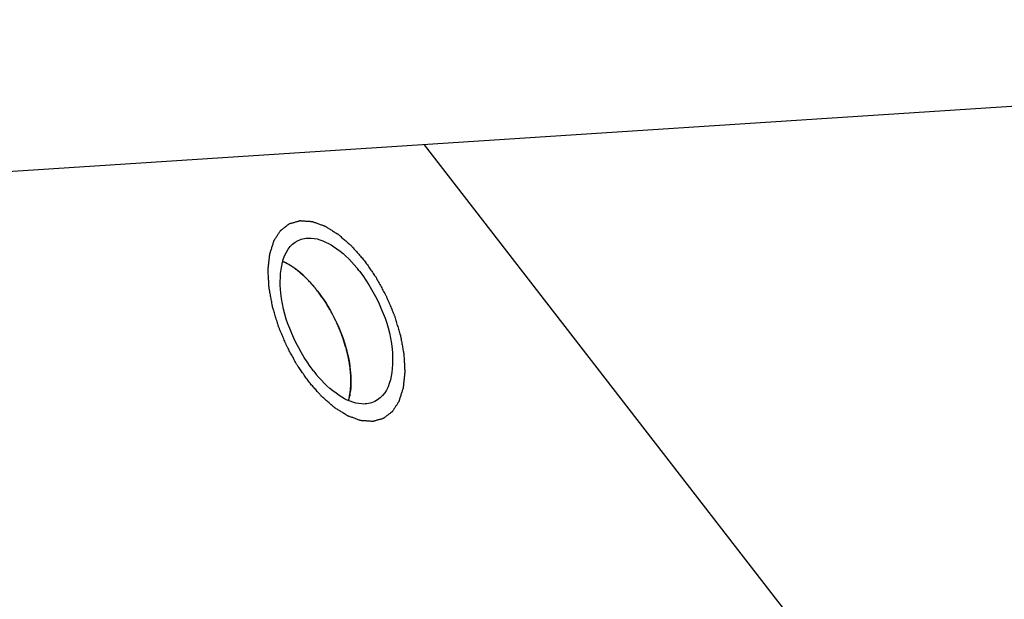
# Model space of a CAD drawing. Header units: millimetres. Extents: x 0 to 7560, y 0 to 5346.
# Tile 226 of 242: x 5909 to 5928, y 4196 to 4207. Entities that reach past the tile are written whole.
import ezdxf

# ---------------------------------------------------------------- set-up
doc = ezdxf.new("R2010")
doc.units = ezdxf.units.MM
for name, color, linetype in [('CSH-ST-M4-20_PBL932', 7, 'Continuous'), ('M2200805_PBL869', 7, 'Continuous'), ('M2302801_PBL886', 7, 'Continuous')]:
    doc.layers.add(name, color=color, linetype=linetype)

msp = doc.modelspace()

# ---------------------------------------------------------------- linework, layer by layer
at = {"layer": 'CSH-ST-M4-20_PBL932', "color": 134}
for p, q in [((5914.417, 4202.232), (5914.411, 4202.235)), ((5914.491, 4202.184), (5914.485, 4202.188)), ((5914.723, 4201.992), (5914.72, 4201.996)), ((5915.146, 4201.445), (5915.143, 4201.45)), ((5915.315, 4201.118), (5915.313, 4201.122)), ((5915.527, 4200.434), (5915.526, 4200.44)), ((5915.559, 4200.115), (5915.559, 4200.118))]:
    msp.add_line(p, q, dxfattribs=at)
at = {"layer": 'CSH-ST-M4-20_PBL932', "color": 7}
for points in [[(5914.411, 4202.235), (5914.374, 4202.257), (5914.335, 4202.276), (5914.296, 4202.293)], [(5915.542, 4199.848), (5915.535, 4199.806), (5915.526, 4199.765), (5915.515, 4199.725)]]:
    msp.add_open_spline(points, degree=3, dxfattribs=at)
at = {"layer": 'CSH-ST-M4-20_PBL932', "color": 134}
for points, knots in [([(5914.411, 4202.235), (5914.402, 4202.24), (5914.384, 4202.25), (5914.361, 4202.263), (5914.346, 4202.27), (5914.336, 4202.275), (5914.325, 4202.28), (5914.312, 4202.286), (5914.303, 4202.29), (5914.298, 4202.293)], [0, 0, 0, 0, 0.25, 0.5, 0.625, 0.6875, 0.75, 0.875, 1, 1, 1, 1]), ([(5914.485, 4202.188), (5914.474, 4202.196), (5914.46, 4202.205), (5914.444, 4202.215), (5914.437, 4202.219), (5914.432, 4202.222), (5914.425, 4202.226), (5914.42, 4202.229), (5914.417, 4202.232)], [0, 0, 0, 0, 0.5, 0.625, 0.75, 0.8125, 0.875, 1, 1, 1, 1]), ([(5914.72, 4201.996), (5914.711, 4202.004), (5914.697, 4202.017), (5914.679, 4202.034), (5914.664, 4202.048), (5914.649, 4202.061), (5914.63, 4202.077), (5914.609, 4202.096), (5914.583, 4202.116), (5914.563, 4202.132), (5914.55, 4202.142), (5914.537, 4202.152), (5914.517, 4202.166), (5914.501, 4202.177), (5914.491, 4202.184)], [0, 0, 0, 0, 0.125, 0.1875, 0.25, 0.3125, 0.375, 0.5, 0.625, 0.6875, 0.75, 0.8125, 0.875, 1, 1, 1, 1]), ([(5914.944, 4201.744), (5914.936, 4201.754), (5914.923, 4201.77), (5914.906, 4201.792), (5914.892, 4201.809), (5914.88, 4201.823), (5914.871, 4201.834), (5914.862, 4201.844), (5914.852, 4201.856), (5914.839, 4201.871), (5914.824, 4201.887), (5914.805, 4201.908), (5914.781, 4201.934), (5914.752, 4201.964), (5914.733, 4201.983), (5914.723, 4201.992)], [0, 0, 0, 0, 0.125, 0.1875, 0.25, 0.3125, 0.34375, 0.375, 0.4375, 0.5, 0.5625, 0.625, 0.75, 0.875, 1, 1, 1, 1]), ([(5915.143, 4201.45), (5915.136, 4201.462), (5915.125, 4201.48), (5915.11, 4201.505), (5915.097, 4201.525), (5915.087, 4201.541), (5915.079, 4201.554), (5915.071, 4201.565), (5915.061, 4201.58), (5915.05, 4201.597), (5915.037, 4201.616), (5915.019, 4201.642), (5914.997, 4201.672), (5914.971, 4201.709), (5914.953, 4201.732), (5914.944, 4201.744)], [0, 0, 0, 0, 0.125, 0.1875, 0.25, 0.3125, 0.34375, 0.375, 0.4375, 0.5, 0.5625, 0.625, 0.75, 0.875, 1, 1, 1, 1]), ([(5915.313, 4201.122), (5915.307, 4201.136), (5915.298, 4201.155), (5915.286, 4201.182), (5915.275, 4201.203), (5915.267, 4201.221), (5915.26, 4201.235), (5915.254, 4201.248), (5915.245, 4201.264), (5915.236, 4201.283), (5915.225, 4201.304), (5915.216, 4201.322), (5915.208, 4201.336), (5915.201, 4201.349), (5915.192, 4201.364), (5915.184, 4201.38), (5915.177, 4201.393), (5915.164, 4201.414), (5915.154, 4201.431), (5915.146, 4201.445)], [0, 0, 0, 0, 0.125, 0.1875, 0.25, 0.3125, 0.34375, 0.375, 0.4375, 0.5, 0.5625, 0.625, 0.65625, 0.6875, 0.75, 0.8125, 0.84375, 0.875, 1, 1, 1, 1]), ([(5915.443, 4200.778), (5915.439, 4200.791), (5915.434, 4200.808), (5915.427, 4200.828), (5915.422, 4200.843), (5915.416, 4200.861), (5915.408, 4200.883), (5915.401, 4200.904), (5915.394, 4200.924), (5915.387, 4200.943), (5915.378, 4200.966), (5915.367, 4200.995), (5915.352, 4201.032), (5915.334, 4201.075), (5915.321, 4201.103), (5915.315, 4201.118)], [0, 0, 0, 0, 0.125, 0.15625, 0.1875, 0.25, 0.3125, 0.375, 0.4375, 0.5, 0.5625, 0.625, 0.75, 0.875, 1, 1, 1, 1]), ([(5915.526, 4200.44), (5915.524, 4200.453), (5915.521, 4200.469), (5915.517, 4200.489), (5915.514, 4200.503), (5915.51, 4200.521), (5915.506, 4200.543), (5915.501, 4200.563), (5915.497, 4200.583), (5915.492, 4200.602), (5915.486, 4200.625), (5915.479, 4200.654), (5915.465, 4200.705), (5915.452, 4200.749), (5915.443, 4200.778)], [0, 0, 0, 0, 0.125, 0.15625, 0.1875, 0.25, 0.3125, 0.375, 0.4375, 0.5, 0.5625, 0.625, 0.75, 1, 1, 1, 1]), ([(5915.559, 4200.118), (5915.558, 4200.13), (5915.558, 4200.148), (5915.557, 4200.173), (5915.556, 4200.193), (5915.554, 4200.214), (5915.553, 4200.232), (5915.551, 4200.251), (5915.55, 4200.269), (5915.547, 4200.291), (5915.545, 4200.311), (5915.543, 4200.332), (5915.54, 4200.35), (5915.538, 4200.366), (5915.536, 4200.379), (5915.532, 4200.402), (5915.529, 4200.42), (5915.527, 4200.434)], [0, 0, 0, 0, 0.125, 0.1875, 0.25, 0.3125, 0.375, 0.4375, 0.5, 0.5625, 0.625, 0.6875, 0.75, 0.8125, 0.84375, 0.875, 1, 1, 1, 1]), ([(5915.542, 4199.85), (5915.543, 4199.859), (5915.546, 4199.873), (5915.548, 4199.892), (5915.551, 4199.914), (5915.553, 4199.941), (5915.557, 4199.985), (5915.559, 4200.031), (5915.559, 4200.077), (5915.559, 4200.102), (5915.559, 4200.115)], [0, 0, 0, 0, 0.125, 0.1875, 0.25, 0.375, 0.5, 0.75, 0.875, 1, 1, 1, 1])]:
    msp.add_open_spline(points, degree=3, knots=knots, dxfattribs=at)
at = {"layer": 'CSH-ST-M4-20_PBL932', "color": 7}
for points, knots in [([(5914.944, 4201.744), (5914.903, 4201.796), (5914.748, 4201.982), (5914.563, 4202.147), (5914.411, 4202.235)], [0, 0, 0, 0, 0.27366, 1, 1, 1, 1]), ([(5914.944, 4201.744), (5915.164, 4201.46), (5915.412, 4200.976), (5915.562, 4200.315), (5915.565, 4199.993), (5915.542, 4199.848)], [0, 0, 0, 0, 0.530781, 0.782685, 1, 1, 1, 1])]:
    msp.add_open_spline(points, degree=3, knots=knots, dxfattribs=at)
at = {"layer": 'CSH-ST-M4-20_PBL932', "color": 134}
msp.add_open_spline([(5915.517, 4199.73), (5915.522, 4199.749), (5915.531, 4199.787), (5915.538, 4199.828), (5915.542, 4199.85)], degree=3, dxfattribs=at)
at = {"layer": 'M2200805_PBL869', "color": 7}
msp.add_line((6063.654, 4214.039), (5842.692, 4199.603), dxfattribs=at)
at = {"layer": 'M2302801_PBL886', "color": 7}
msp.add_line((5916.911, 4204.452), (5925.49, 4193.371), dxfattribs=at)
for centre, start, end in [((5913.671, 4200.526), 37.7406, 39.6237), ((5916.913, 4201.856), 217.7406, 219.6237)]:
    msp.add_arc(centre, 2.59, start, end, dxfattribs=at)
at = {"layer": 'M2302801_PBL886', "color": 134}
for points in [[(5914.774, 4200.076), (5914.757, 4200.101), (5914.721, 4200.153), (5914.676, 4200.218), (5914.641, 4200.27), (5914.614, 4200.308), (5914.592, 4200.341), (5914.574, 4200.367), (5914.56, 4200.385), (5914.549, 4200.407), (5914.533, 4200.436), (5914.506, 4200.486), (5914.467, 4200.557), (5914.429, 4200.628), (5914.401, 4200.677), (5914.386, 4200.706), (5914.374, 4200.727), (5914.365, 4200.75), (5914.352, 4200.779), (5914.33, 4200.832), (5914.299, 4200.906), (5914.267, 4200.981), (5914.245, 4201.034), (5914.233, 4201.063), (5914.222, 4201.086), (5914.216, 4201.109), (5914.207, 4201.14), (5914.19, 4201.194), (5914.172, 4201.255), (5914.153, 4201.317), (5914.139, 4201.363), (5914.127, 4201.401), (5914.119, 4201.428), (5914.115, 4201.443), (5914.111, 4201.455), (5914.109, 4201.466), (5914.106, 4201.481), (5914.102, 4201.506), (5914.092, 4201.558), (5914.081, 4201.617), (5914.071, 4201.675), (5914.062, 4201.72), (5914.056, 4201.756), (5914.051, 4201.782), (5914.048, 4201.797), (5914.046, 4201.808), (5914.046, 4201.818), (5914.045, 4201.832), (5914.044, 4201.856), (5914.041, 4201.904), (5914.038, 4201.959), (5914.035, 4202.013), (5914.033, 4202.055), (5914.032, 4202.089), (5914.03, 4202.113), (5914.03, 4202.126), (5914.029, 4202.137), (5914.03, 4202.146), (5914.031, 4202.158), (5914.034, 4202.18), (5914.037, 4202.21), (5914.041, 4202.247), (5914.044, 4202.283), (5914.048, 4202.32), (5914.052, 4202.357), (5914.055, 4202.387), (5914.058, 4202.409), (5914.059, 4202.421), (5914.059, 4202.43), (5914.062, 4202.438), (5914.066, 4202.448), (5914.072, 4202.466), (5914.08, 4202.492), (5914.09, 4202.524), (5914.1, 4202.555), (5914.11, 4202.586), (5914.12, 4202.617), (5914.128, 4202.643), (5914.134, 4202.662), (5914.137, 4202.672), (5914.139, 4202.68), (5914.143, 4202.685), (5914.148, 4202.694), (5914.157, 4202.707), (5914.17, 4202.727), (5914.185, 4202.75), (5914.201, 4202.774), (5914.216, 4202.797), (5914.231, 4202.821), (5914.244, 4202.841), (5914.253, 4202.854), (5914.258, 4202.862), (5914.262, 4202.869), (5914.267, 4202.872), (5914.274, 4202.877), (5914.286, 4202.886), (5914.302, 4202.899), (5914.323, 4202.915), (5914.343, 4202.93), (5914.363, 4202.946), (5914.383, 4202.961), (5914.4, 4202.974), (5914.412, 4202.983), (5914.419, 4202.988), (5914.423, 4202.993), (5914.43, 4202.994), (5914.438, 4202.997), (5914.452, 4203.001), (5914.472, 4203.006), (5914.497, 4203.013), (5914.521, 4203.02), (5914.545, 4203.027), (5914.57, 4203.034), (5914.59, 4203.04), (5914.604, 4203.044), (5914.612, 4203.046), (5914.618, 4203.049), (5914.626, 4203.048), (5914.635, 4203.047), (5914.651, 4203.046), (5914.675, 4203.044), (5914.703, 4203.042), (5914.731, 4203.04), (5914.759, 4203.038), (5914.787, 4203.036), (5914.81, 4203.035), (5914.827, 4203.034), (5914.836, 4203.033), (5914.843, 4203.033), (5914.851, 4203.029), (5914.86, 4203.026), (5914.878, 4203.02), (5914.903, 4203.011), (5914.932, 4203), (5914.962, 4202.989), (5914.992, 4202.978), (5915.022, 4202.968), (5915.046, 4202.959), (5915.064, 4202.952), (5915.074, 4202.949), (5915.081, 4202.947), (5915.089, 4202.941), (5915.099, 4202.935), (5915.117, 4202.924), (5915.142, 4202.908), (5915.173, 4202.889), (5915.204, 4202.869), (5915.235, 4202.85), (5915.265, 4202.831), (5915.291, 4202.815), (5915.309, 4202.804), (5915.319, 4202.797), (5915.327, 4202.793), (5915.335, 4202.786), (5915.345, 4202.777), (5915.363, 4202.761), (5915.388, 4202.739), (5915.419, 4202.712), (5915.449, 4202.686), (5915.48, 4202.659), (5915.51, 4202.632), (5915.536, 4202.61), (5915.554, 4202.594), (5915.564, 4202.585), (5915.572, 4202.579), (5915.579, 4202.57), (5915.589, 4202.559), (5915.606, 4202.539), (5915.631, 4202.511), (5915.661, 4202.476), (5915.701, 4202.431), (5915.75, 4202.374), (5915.79, 4202.329), (5915.81, 4202.306)], [(5915.81, 4202.306), (5915.828, 4202.28), (5915.863, 4202.229), (5915.908, 4202.164), (5915.943, 4202.112), (5915.97, 4202.073), (5915.993, 4202.041), (5916.01, 4202.015), (5916.024, 4201.996), (5916.035, 4201.974), (5916.051, 4201.946), (5916.078, 4201.896), (5916.117, 4201.825), (5916.155, 4201.754), (5916.183, 4201.705), (5916.198, 4201.676), (5916.21, 4201.655), (5916.219, 4201.632), (5916.232, 4201.603), (5916.254, 4201.55), (5916.286, 4201.475), (5916.317, 4201.401), (5916.339, 4201.348), (5916.351, 4201.318), (5916.362, 4201.296), (5916.368, 4201.273), (5916.378, 4201.242), (5916.394, 4201.188), (5916.412, 4201.127), (5916.431, 4201.065), (5916.445, 4201.019), (5916.457, 4200.981), (5916.465, 4200.954), (5916.469, 4200.938), (5916.474, 4200.927), (5916.475, 4200.916), (5916.478, 4200.901), (5916.483, 4200.875), (5916.492, 4200.824), (5916.503, 4200.765), (5916.514, 4200.706), (5916.522, 4200.662), (5916.528, 4200.626), (5916.533, 4200.6), (5916.536, 4200.585), (5916.538, 4200.574), (5916.538, 4200.564), (5916.539, 4200.55), (5916.54, 4200.526), (5916.543, 4200.478), (5916.546, 4200.423), (5916.549, 4200.369), (5916.551, 4200.327), (5916.553, 4200.293), (5916.554, 4200.269), (5916.554, 4200.255), (5916.556, 4200.245), (5916.554, 4200.236), (5916.553, 4200.224), (5916.551, 4200.202), (5916.547, 4200.172), (5916.544, 4200.135), (5916.54, 4200.099), (5916.536, 4200.062), (5916.532, 4200.025), (5916.529, 4199.995), (5916.527, 4199.973), (5916.525, 4199.961), (5916.525, 4199.952), (5916.522, 4199.944), (5916.519, 4199.934), (5916.513, 4199.916), (5916.504, 4199.89), (5916.494, 4199.858), (5916.484, 4199.827), (5916.475, 4199.796), (5916.465, 4199.765), (5916.456, 4199.739), (5916.451, 4199.72), (5916.447, 4199.71), (5916.445, 4199.702), (5916.441, 4199.696), (5916.436, 4199.688), (5916.427, 4199.675), (5916.414, 4199.655), (5916.399, 4199.632), (5916.383, 4199.608), (5916.368, 4199.584), (5916.353, 4199.561), (5916.34, 4199.541), (5916.331, 4199.528), (5916.326, 4199.52), (5916.323, 4199.513), (5916.317, 4199.51), (5916.31, 4199.505), (5916.299, 4199.496), (5916.282, 4199.483), (5916.262, 4199.467), (5916.241, 4199.452), (5916.221, 4199.436), (5916.201, 4199.421), (5916.184, 4199.408), (5916.172, 4199.398), (5916.165, 4199.394), (5916.161, 4199.389), (5916.154, 4199.388), (5916.146, 4199.385), (5916.132, 4199.381), (5916.112, 4199.375), (5916.087, 4199.369), (5916.063, 4199.362), (5916.039, 4199.355), (5916.014, 4199.348), (5915.994, 4199.342), (5915.98, 4199.338), (5915.972, 4199.336), (5915.966, 4199.333), (5915.959, 4199.334), (5915.949, 4199.335), (5915.933, 4199.336), (5915.91, 4199.338), (5915.881, 4199.34), (5915.853, 4199.342), (5915.825, 4199.344), (5915.797, 4199.346), (5915.774, 4199.347), (5915.757, 4199.348), (5915.748, 4199.349), (5915.741, 4199.349), (5915.734, 4199.352), (5915.724, 4199.356), (5915.706, 4199.362), (5915.682, 4199.371), (5915.652, 4199.382), (5915.622, 4199.393), (5915.592, 4199.404), (5915.563, 4199.414), (5915.538, 4199.423), (5915.52, 4199.43), (5915.511, 4199.433), (5915.503, 4199.435), (5915.495, 4199.441), (5915.485, 4199.447), (5915.467, 4199.458), (5915.442, 4199.474), (5915.411, 4199.493), (5915.38, 4199.513), (5915.349, 4199.532), (5915.319, 4199.551), (5915.293, 4199.567), (5915.275, 4199.578), (5915.265, 4199.584), (5915.257, 4199.589), (5915.249, 4199.596), (5915.239, 4199.605), (5915.221, 4199.62), (5915.196, 4199.643), (5915.165, 4199.669), (5915.135, 4199.696), (5915.104, 4199.723), (5915.074, 4199.75), (5915.048, 4199.772), (5915.03, 4199.788), (5915.02, 4199.797), (5915.012, 4199.803), (5915.005, 4199.812), (5914.995, 4199.823), (5914.978, 4199.843), (5914.953, 4199.871), (5914.923, 4199.905), (5914.884, 4199.951), (5914.834, 4200.008), (5914.794, 4200.053), (5914.774, 4200.076)]]:
    msp.add_open_spline(points, degree=3, knots=[0, 0, 0, 0, 0.015625, 0.03125, 0.039062, 0.046875, 0.054688, 0.058594, 0.0625, 0.066406, 0.070312, 0.078125, 0.09375, 0.109375, 0.117188, 0.121094, 0.125, 0.128906, 0.132812, 0.140625, 0.15625, 0.171875, 0.179688, 0.183594, 0.1875, 0.191406, 0.195312, 0.203125, 0.21875, 0.226562, 0.234375, 0.242188, 0.246094, 0.248047, 0.25, 0.251953, 0.253906, 0.257812, 0.265625, 0.28125, 0.289062, 0.296875, 0.304688, 0.308594, 0.310547, 0.3125, 0.314453, 0.316406, 0.320312, 0.328125, 0.34375, 0.351562, 0.359375, 0.367188, 0.371094, 0.373047, 0.375, 0.376953, 0.378906, 0.382812, 0.390625, 0.398438, 0.40625, 0.414062, 0.421875, 0.429688, 0.433594, 0.435547, 0.4375, 0.439453, 0.441406, 0.445312, 0.453125, 0.460938, 0.46875, 0.476562, 0.484375, 0.492188, 0.496094, 0.498047, 0.5, 0.501953, 0.503906, 0.507812, 0.515625, 0.523438, 0.53125, 0.539062, 0.546875, 0.554688, 0.558594, 0.560547, 0.5625, 0.564453, 0.566406, 0.570312, 0.578125, 0.585938, 0.59375, 0.601562, 0.609375, 0.617188, 0.621094, 0.623047, 0.625, 0.626953, 0.628906, 0.632812, 0.640625, 0.648438, 0.65625, 0.664062, 0.671875, 0.679688, 0.683594, 0.685547, 0.6875, 0.689453, 0.691406, 0.695312, 0.703125, 0.710938, 0.71875, 0.726562, 0.734375, 0.742188, 0.746094, 0.748047, 0.75, 0.751953, 0.753906, 0.757812, 0.765625, 0.773438, 0.78125, 0.789062, 0.796875, 0.804688, 0.808594, 0.810547, 0.8125, 0.814453, 0.816406, 0.820312, 0.828125, 0.835938, 0.84375, 0.851562, 0.859375, 0.867188, 0.871094, 0.873047, 0.875, 0.876953, 0.878906, 0.882812, 0.890625, 0.898438, 0.90625, 0.914062, 0.921875, 0.929688, 0.933594, 0.935547, 0.9375, 0.939453, 0.941406, 0.945312, 0.953125, 0.960938, 0.96875, 0.984375, 1, 1, 1, 1], dxfattribs=at)
at = {"layer": 'M2302801_PBL886', "color": 7}
for points, knots in [([(5914.865, 4200.271), (5914.702, 4200.481), (5914.442, 4200.955), (5914.191, 4201.738), (5914.277, 4202.535), (5914.585, 4202.682)], [0, 0, 0, 0, 0.307648, 0.605373, 1, 1, 1, 1]), ([(5914.585, 4202.682), (5914.658, 4202.716), (5914.896, 4202.752), (5915.297, 4202.567), (5915.543, 4202.326), (5915.666, 4202.178)], [0, 0, 0, 0, 0.190629, 0.542453, 1, 1, 1, 1]), ([(5915.719, 4202.111), (5915.882, 4201.901), (5916.143, 4201.427), (5916.393, 4200.644), (5916.307, 4199.846), (5915.999, 4199.7)], [0, 0, 0, 0, 0.307648, 0.605373, 1, 1, 1, 1]), ([(5915.999, 4199.7), (5915.926, 4199.665), (5915.688, 4199.63), (5915.287, 4199.815), (5915.041, 4200.056), (5914.918, 4200.204)], [0, 0, 0, 0, 0.190629, 0.542453, 1, 1, 1, 1])]:
    msp.add_open_spline(points, degree=3, knots=knots, dxfattribs=at)

doc.saveas('drawing.dxf')
